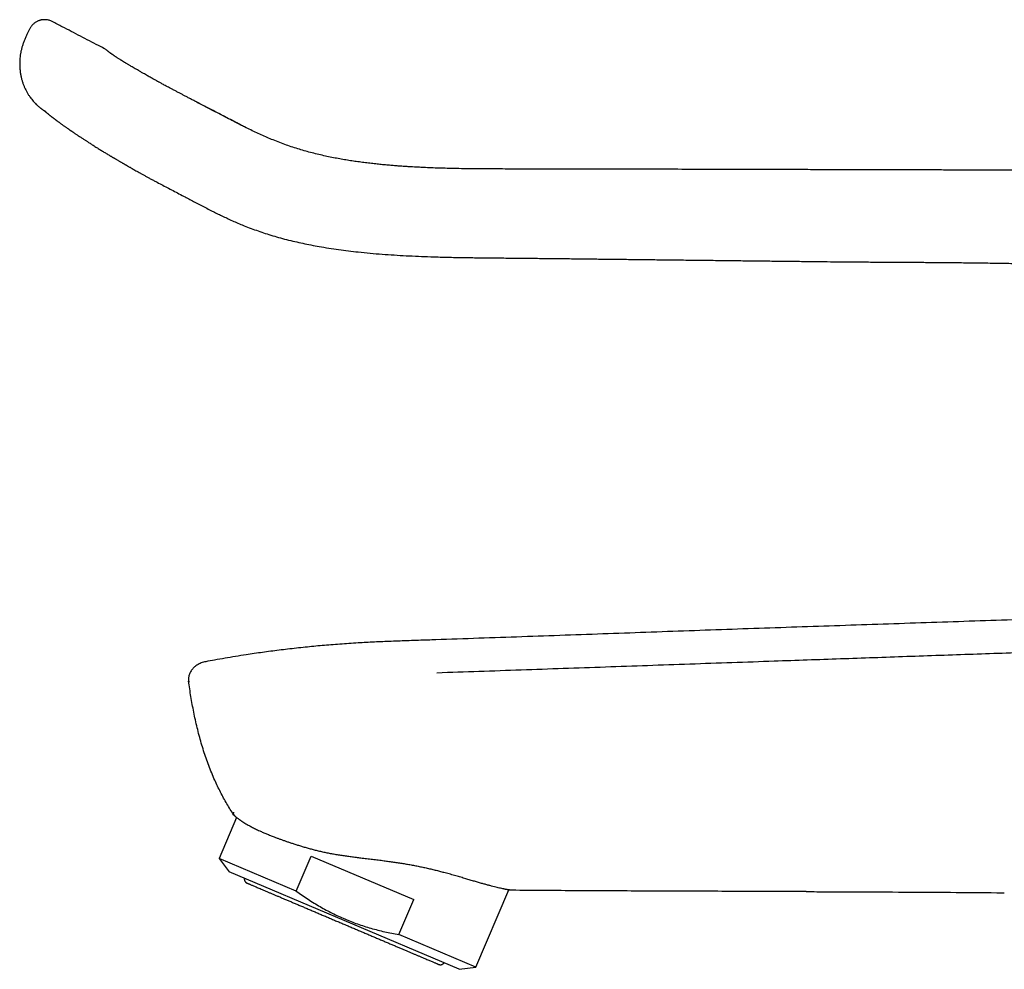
# Model space of a CAD drawing. Header units: millimetres. Extents: x 8 to 623, y 12 to 571.
# Tile 2 of 30: x 32 to 116, y 489 to 571. Entities that reach past the tile are written whole.
import ezdxf

# ---------------------------------------------------------------- set-up
doc = ezdxf.new("R2010")
doc.units = ezdxf.units.MM

msp = doc.modelspace()

# ---------------------------------------------------------------- linework, layer by layer
at = {"color": 7, "linetype": 'Continuous', "lineweight": 30}
for p, q in [((32.369, 570.139), (32.158, 569.685)), ((39.33, 568.093), (39.344, 568.082)), ((39.332, 568.094), (39.334, 568.093)), ((46.816, 563.84), (46.82, 563.838)), ((67.336, 517.564), (67.336, 517.558)), ((47.545, 515.679), (47.544, 515.679)), ((50.194, 502.267), (48.696, 498.739)), ((48.696, 498.739), (49.565, 497.586)), ((55.328, 495.924), (48.696, 498.739)), ((55.328, 495.924), (56.609, 498.941)), ((56.609, 498.941), (65.438, 495.194)), ((59.46, 493.385), (49.565, 497.586)), ((70.788, 489.361), (73.618, 496.026)), ((64.157, 492.176), (65.438, 495.194)), ((69.356, 489.185), (59.46, 493.385)), ((70.788, 489.361), (64.157, 492.176)), ((69.356, 489.185), (70.788, 489.361))]:
    msp.add_line(p, q, dxfattribs=at)
for points, knots in [([(34.328, 570.808), (34.285, 570.828), (34.2, 570.869), (34.068, 570.912), (33.939, 570.942), (33.815, 570.959), (33.7, 570.967), (33.587, 570.966), (33.48, 570.957), (33.381, 570.941), (33.292, 570.921), (33.208, 570.895), (33.117, 570.861), (33.021, 570.817), (32.921, 570.76), (32.824, 570.694), (32.728, 570.616), (32.63, 570.524), (32.546, 570.427), (32.474, 570.33), (32.416, 570.239), (32.384, 570.173), (32.367, 570.14)], [0, 0, 0, 0, 0.061997, 0.122136, 0.179573, 0.233661, 0.283931, 0.330061, 0.379658, 0.422768, 0.460405, 0.498229, 0.536813, 0.585744, 0.635465, 0.685927, 0.738074, 0.796024, 0.859667, 0.904829, 0.951755, 1, 1, 1, 1]), ([(38.772, 568.497), (38.618, 568.577), (37.945, 568.926), (36.75, 569.547), (35.423, 570.237), (34.614, 570.659), (34.328, 570.808)], [0, 0, 0, 0, 0.104216, 0.453774, 0.80678, 1, 1, 1, 1]), ([(32.158, 569.685), (32.115, 569.592), (32.031, 569.41), (31.911, 569.136), (31.806, 568.863), (31.721, 568.589), (31.653, 568.315), (31.601, 568.045), (31.564, 567.777), (31.54, 567.515), (31.529, 567.257), (31.53, 566.986), (31.546, 566.703), (31.58, 566.409), (31.629, 566.128), (31.692, 565.86), (31.767, 565.604), (31.852, 565.363), (31.946, 565.135), (32.052, 564.911), (32.169, 564.693), (32.296, 564.482), (32.427, 564.289), (32.56, 564.112), (32.693, 563.952), (32.824, 563.807), (32.945, 563.684), (33.053, 563.581), (33.149, 563.496), (33.235, 563.423), (33.313, 563.361), (33.38, 563.309), (33.437, 563.267), (33.483, 563.234), (33.51, 563.216), (33.522, 563.208)], [0, 0, 0, 0, 0.04217, 0.083489, 0.123953, 0.163636, 0.202558, 0.240698, 0.278019, 0.314497, 0.350116, 0.384861, 0.427054, 0.467877, 0.507344, 0.545465, 0.582244, 0.617681, 0.651779, 0.684537, 0.720334, 0.754383, 0.786686, 0.817249, 0.846076, 0.873169, 0.898039, 0.917681, 0.935347, 0.951041, 0.964765, 0.976522, 0.986313, 0.994138, 1, 1, 1, 1]), ([(38.997, 568.352), (38.976, 568.368), (38.929, 568.403), (38.854, 568.452), (38.799, 568.481), (38.772, 568.496)], [0, 0, 0, 0, 0.29944, 0.651854, 1, 1, 1, 1]), ([(39.332, 568.095), (39.309, 568.113), (39.264, 568.147), (39.205, 568.192), (39.155, 568.231), (39.112, 568.263), (39.077, 568.29), (39.047, 568.313), (39.023, 568.332), (39.007, 568.344), (38.998, 568.351), (38.998, 568.351), (38.997, 568.351)], [0, 0, 0, 0, 0.106204, 0.210195, 0.311972, 0.411533, 0.508875, 0.603997, 0.71325, 0.819414, 0.922485, 1, 1, 1, 1]), ([(46.817, 563.842), (46.719, 563.893), (46.526, 563.993), (46.244, 564.139), (45.975, 564.279), (45.719, 564.412), (45.475, 564.54), (45.233, 564.667), (44.993, 564.794), (44.756, 564.919), (44.538, 565.036), (44.336, 565.144), (44.152, 565.243), (43.983, 565.334), (43.833, 565.416), (43.7, 565.488), (43.591, 565.548), (43.503, 565.596), (43.433, 565.634), (43.368, 565.67), (43.302, 565.706), (43.216, 565.754), (43.108, 565.814), (42.975, 565.888), (42.831, 565.968), (42.678, 566.053), (42.515, 566.145), (42.345, 566.241), (42.156, 566.348), (41.957, 566.462), (41.753, 566.58), (41.562, 566.691), (41.382, 566.796), (41.214, 566.895), (41.075, 566.977), (40.96, 567.046), (40.866, 567.102), (40.778, 567.155), (40.697, 567.204), (40.625, 567.248), (40.563, 567.286), (40.51, 567.318), (40.465, 567.346), (40.425, 567.371), (40.383, 567.397), (40.336, 567.426), (40.283, 567.459), (40.227, 567.494), (40.152, 567.541), (40.062, 567.598), (39.97, 567.657), (39.892, 567.708), (39.824, 567.752), (39.758, 567.795), (39.704, 567.832), (39.66, 567.862), (39.625, 567.885), (39.594, 567.907), (39.565, 567.927), (39.541, 567.943), (39.521, 567.957), (39.505, 567.969), (39.491, 567.979), (39.477, 567.989), (39.464, 567.999), (39.451, 568.008), (39.439, 568.017), (39.427, 568.026), (39.413, 568.036), (39.397, 568.048), (39.381, 568.06), (39.364, 568.073), (39.353, 568.081), (39.347, 568.086)], [0, 0, 0, 0, 0.025634, 0.050116, 0.073493, 0.095798, 0.117032, 0.137198, 0.1596, 0.180534, 0.200011, 0.218039, 0.234908, 0.250272, 0.264131, 0.276483, 0.287329, 0.294795, 0.301331, 0.307206, 0.31344, 0.320133, 0.331974, 0.345024, 0.359283, 0.374754, 0.391437, 0.409332, 0.428439, 0.452038, 0.475365, 0.498066, 0.52014, 0.541587, 0.562409, 0.576053, 0.589415, 0.602496, 0.614885, 0.626077, 0.635904, 0.644575, 0.652091, 0.658472, 0.665419, 0.673809, 0.683643, 0.69448, 0.705502, 0.727638, 0.750424, 0.767213, 0.78484, 0.803322, 0.822656, 0.835133, 0.84739, 0.859382, 0.871112, 0.882279, 0.890768, 0.898509, 0.905589, 0.912747, 0.920147, 0.927881, 0.934232, 0.941894, 0.95087, 0.961164, 0.97278, 0.985723, 1, 1, 1, 1]), ([(50.89, 561.729), (50.763, 561.794), (50.464, 561.946), (49.989, 562.193), (49.427, 562.486), (48.819, 562.804), (48.164, 563.144), (47.496, 563.49), (47.047, 563.722), (46.82, 563.839)], [0, 0, 0, 0, 0.093136, 0.219988, 0.350234, 0.507836, 0.669002, 0.833011, 1, 1, 1, 1]), ([(118.758, 558.003), (118.451, 558.004), (117.844, 558.005), (116.944, 558.007), (116.066, 558.009), (115.21, 558.011), (114.375, 558.013), (113.562, 558.015), (112.791, 558.017), (112.062, 558.019), (111.374, 558.02), (110.704, 558.022), (110.052, 558.023), (109.418, 558.025), (108.802, 558.026), (108.204, 558.028), (107.625, 558.029), (107.064, 558.031), (106.521, 558.032), (105.996, 558.033), (105.499, 558.035), (105.028, 558.036), (104.583, 558.037), (104.154, 558.038), (103.742, 558.039), (103.357, 558.04), (102.998, 558.041), (102.665, 558.042), (102.344, 558.042), (102.03, 558.043), (101.719, 558.044), (101.407, 558.045), (100.622, 558.047), (99.42, 558.05), (97.795, 558.054), (96.264, 558.058), (94.766, 558.062), (93.304, 558.065), (91.835, 558.069), (90.364, 558.073), (87.456, 558.081), (83.642, 558.091), (78.919, 558.103), (75.81, 558.103), (73.791, 558.106), (72.871, 558.108), (71.966, 558.111), (71.076, 558.116), (70.202, 558.125), (69.343, 558.138), (68.545, 558.155), (67.807, 558.175), (67.128, 558.198), (66.592, 558.22), (66.193, 558.238), (65.922, 558.252), (65.64, 558.266), (65.345, 558.283), (65.038, 558.301), (64.694, 558.323), (64.313, 558.35), (63.894, 558.381), (63.455, 558.417), (62.999, 558.458), (62.528, 558.503), (62.042, 558.554), (61.543, 558.611), (61.027, 558.676), (60.508, 558.747), (59.989, 558.824), (59.469, 558.908), (58.936, 559.002), (58.391, 559.107), (57.833, 559.223), (57.265, 559.352), (56.701, 559.492), (56.145, 559.641), (55.595, 559.801), (55.038, 559.976), (54.474, 560.168), (53.903, 560.378), (53.354, 560.596), (52.826, 560.818), (52.319, 561.042), (51.805, 561.28), (51.282, 561.532), (50.751, 561.798), (50.21, 562.077), (49.637, 562.373), (49.033, 562.686), (48.398, 563.017), (47.751, 563.354), (47.224, 563.629), (46.912, 563.79), (46.82, 563.838)], [0, 0, 0, 0, 0.012618, 0.024941, 0.036967, 0.048697, 0.060131, 0.071269, 0.08211, 0.091788, 0.101217, 0.110397, 0.119329, 0.128011, 0.136444, 0.144628, 0.152564, 0.16025, 0.167687, 0.174876, 0.181815, 0.18813, 0.194223, 0.200095, 0.205746, 0.211175, 0.215919, 0.22048, 0.224858, 0.229113, 0.233375, 0.237645, 0.241925, 0.265635, 0.287045, 0.308683, 0.328552, 0.348608, 0.368761, 0.388914, 0.409069, 0.488257, 0.545649, 0.603203, 0.616015, 0.62862, 0.641018, 0.653208, 0.66519, 0.676964, 0.688528, 0.697986, 0.7073, 0.71647, 0.720039, 0.72373, 0.727599, 0.731646, 0.735871, 0.740273, 0.74579, 0.751561, 0.757586, 0.763863, 0.770392, 0.777046, 0.783939, 0.791068, 0.79843, 0.805452, 0.812672, 0.820088, 0.827698, 0.835502, 0.843499, 0.85169, 0.859368, 0.86721, 0.875218, 0.883393, 0.891731, 0.900242, 0.90769, 0.915292, 0.923061, 0.931013, 0.93916, 0.947517, 0.956073, 0.965699, 0.975531, 0.985549, 0.99573, 1, 1, 1, 1]), ([(33.522, 563.207), (33.523, 563.207), (33.524, 563.207), (33.532, 563.2), (33.548, 563.19), (33.571, 563.174), (33.601, 563.153), (33.64, 563.126), (33.68, 563.099), (33.71, 563.078), (33.721, 563.071)], [0, 0, 0, 0, 0.112278, 0.238249, 0.367692, 0.500604, 0.636973, 0.776787, 0.920034, 1, 1, 1, 1]), ([(33.627, 563.155), (33.627, 563.155), (33.627, 563.155), (33.631, 563.152), (33.637, 563.147), (33.646, 563.138), (33.657, 563.128), (33.67, 563.116), (33.685, 563.103), (33.702, 563.087), (33.721, 563.07), (33.743, 563.051), (33.767, 563.029), (33.799, 563.001), (33.849, 562.957), (33.899, 562.913), (33.946, 562.874), (33.993, 562.834), (34.041, 562.794), (34.089, 562.756), (34.13, 562.722), (34.168, 562.692), (34.206, 562.661), (34.248, 562.629), (34.291, 562.595), (34.334, 562.562), (34.383, 562.524), (34.434, 562.485), (34.489, 562.444), (34.543, 562.403), (34.597, 562.362), (34.652, 562.321), (34.704, 562.283), (34.754, 562.246), (34.811, 562.204), (34.877, 562.155), (34.958, 562.097), (35.046, 562.033), (35.141, 561.964), (35.235, 561.897), (35.327, 561.832), (35.415, 561.77), (35.501, 561.709), (35.583, 561.652), (35.658, 561.6), (35.718, 561.559), (35.764, 561.527), (35.796, 561.505), (35.826, 561.484), (35.858, 561.462), (35.895, 561.436), (35.939, 561.406), (35.989, 561.372), (36.044, 561.335), (36.104, 561.294), (36.171, 561.248), (36.245, 561.198), (36.324, 561.145), (36.422, 561.079), (36.535, 561.004), (36.66, 560.921), (36.782, 560.84), (36.9, 560.762), (37.014, 560.687), (37.12, 560.618), (37.218, 560.555), (37.313, 560.493), (37.413, 560.429), (37.524, 560.357), (37.647, 560.279), (37.782, 560.193), (37.929, 560.1), (38.077, 560.007), (38.223, 559.916), (38.365, 559.828), (38.508, 559.739), (38.649, 559.653), (38.782, 559.571), (38.918, 559.488), (39.056, 559.404), (39.193, 559.322), (39.303, 559.256), (39.387, 559.206), (39.446, 559.171), (39.495, 559.141), (39.533, 559.119), (39.563, 559.101), (39.594, 559.082), (39.635, 559.058), (39.687, 559.027), (39.752, 558.989), (39.828, 558.944), (39.917, 558.892), (40.01, 558.838), (40.104, 558.783), (40.19, 558.733), (40.272, 558.686), (40.346, 558.643), (40.416, 558.603), (40.48, 558.565), (40.537, 558.532), (40.58, 558.508), (40.609, 558.491), (40.627, 558.481), (40.643, 558.472), (40.662, 558.461), (40.69, 558.445), (40.731, 558.421), (40.785, 558.39), (40.853, 558.351), (40.935, 558.304), (41.035, 558.247), (41.154, 558.178), (41.294, 558.098), (41.451, 558.008), (41.624, 557.909), (41.815, 557.8), (42.018, 557.685), (42.234, 557.564), (42.463, 557.438), (42.708, 557.306), (42.969, 557.168), (43.149, 557.073), (43.242, 557.025)], [0, 0, 0, 0, 0.004507, 0.010892, 0.016799, 0.022314, 0.028312, 0.033529, 0.039192, 0.0453, 0.051677, 0.057518, 0.065505, 0.072414, 0.081541, 0.090203, 0.097459, 0.104775, 0.114019, 0.12279, 0.129771, 0.136045, 0.142967, 0.150847, 0.15874, 0.166564, 0.174456, 0.185418, 0.194768, 0.20405, 0.214523, 0.223463, 0.232118, 0.240318, 0.248062, 0.259325, 0.271613, 0.284896, 0.298593, 0.312462, 0.324151, 0.335958, 0.34735, 0.357671, 0.366922, 0.375064, 0.379671, 0.383494, 0.386682, 0.390357, 0.394748, 0.399854, 0.405677, 0.411835, 0.418632, 0.426068, 0.434141, 0.442854, 0.451868, 0.465402, 0.47814, 0.490079, 0.501982, 0.512968, 0.523038, 0.532193, 0.540477, 0.549613, 0.559671, 0.570651, 0.582552, 0.595376, 0.609121, 0.620568, 0.632583, 0.644751, 0.65626, 0.667091, 0.677244, 0.689186, 0.700028, 0.709773, 0.715002, 0.719679, 0.723546, 0.726599, 0.728389, 0.730603, 0.733719, 0.737772, 0.74274, 0.748624, 0.755422, 0.763136, 0.769839, 0.776628, 0.782793, 0.788326, 0.793228, 0.798515, 0.802796, 0.806068, 0.808039, 0.809298, 0.810119, 0.811528, 0.813624, 0.816406, 0.820566, 0.825681, 0.831752, 0.838778, 0.84788, 0.858208, 0.869762, 0.882533, 0.896515, 0.911713, 0.92716, 0.943704, 0.961363, 0.980132, 1, 1, 1, 1]), ([(43.241, 557.026), (43.403, 556.94), (43.731, 556.769), (44.226, 556.508), (44.73, 556.243), (45.243, 555.974), (45.727, 555.719), (46.183, 555.478), (46.613, 555.251), (47.056, 555.018), (47.514, 554.78), (47.961, 554.551), (48.398, 554.332), (48.822, 554.124), (49.262, 553.914), (49.72, 553.703), (50.196, 553.492), (50.719, 553.271), (51.287, 553.047), (51.896, 552.823), (52.512, 552.612), (53.152, 552.409), (53.817, 552.215), (54.505, 552.031), (55.199, 551.861), (55.897, 551.706), (56.598, 551.563), (57.345, 551.426), (58.138, 551.294), (58.978, 551.17), (59.823, 551.058), (60.728, 550.954), (61.694, 550.858), (62.721, 550.772), (63.756, 550.7), (64.799, 550.64), (65.85, 550.591), (66.987, 550.548), (68.212, 550.513), (69.526, 550.486), (70.851, 550.467), (72.188, 550.453), (73.537, 550.44), (74.902, 550.427), (76.244, 550.413), (77.566, 550.4), (78.868, 550.386), (80.19, 550.37), (81.531, 550.354), (82.889, 550.339), (84.266, 550.323), (85.659, 550.307), (87.071, 550.29), (88.5, 550.273), (89.946, 550.257), (91.411, 550.24), (92.864, 550.223), (94.305, 550.206), (95.734, 550.19), (97.179, 550.173), (98.64, 550.156), (99.618, 550.145), (100.11, 550.14)], [0, 0, 0, 0, 0.009482, 0.019133, 0.028956, 0.038932, 0.049084, 0.057244, 0.065619, 0.074241, 0.083133, 0.092319, 0.10022, 0.108362, 0.116764, 0.125445, 0.13442, 0.143666, 0.154803, 0.165987, 0.1772, 0.188468, 0.200705, 0.212979, 0.225277, 0.237595, 0.24993, 0.262275, 0.276843, 0.291461, 0.306137, 0.320878, 0.338516, 0.356262, 0.374122, 0.392105, 0.410213, 0.428439, 0.450873, 0.473492, 0.496301, 0.519308, 0.542529, 0.566001, 0.589768, 0.611854, 0.634266, 0.657026, 0.680103, 0.703489, 0.727181, 0.751175, 0.775467, 0.800063, 0.824962, 0.850165, 0.875671, 0.899998, 0.924594, 0.94946, 0.974595, 1, 1, 1, 1]), ([(100.111, 550.139), (100.514, 550.135), (101.328, 550.126), (102.558, 550.115), (103.808, 550.105), (105.077, 550.095), (106.367, 550.087), (107.676, 550.08), (109.004, 550.072), (110.352, 550.063), (111.72, 550.052), (113.108, 550.037), (114.515, 550.018), (115.942, 549.996), (117.35, 549.974), (118.284, 549.96), (118.735, 549.953)], [0, 0, 0, 0, 0.065002, 0.131058, 0.198168, 0.266334, 0.335555, 0.405831, 0.477163, 0.54955, 0.622992, 0.69749, 0.773044, 0.849654, 0.927321, 1, 1, 1, 1]), ([(119.292, 519.36), (116.818, 519.276), (111.869, 519.106), (104.447, 518.858), (97.024, 518.608), (89.602, 518.348), (82.18, 518.081), (74.758, 517.815), (69.81, 517.647), (67.336, 517.564)], [0, 0, 0, 0, 0.142857, 0.285714, 0.428571, 0.571429, 0.714286, 0.857143, 1, 1, 1, 1]), ([(67.336, 517.559), (67.108, 517.552), (66.609, 517.536), (65.845, 517.511), (65.05, 517.485), (64.271, 517.459), (63.513, 517.431), (62.775, 517.401), (62.058, 517.368), (61.355, 517.333), (60.625, 517.291), (59.868, 517.243), (59.085, 517.188), (58.319, 517.128), (57.57, 517.064), (56.836, 516.996), (56.096, 516.922), (55.35, 516.842), (54.597, 516.756), (53.859, 516.666), (53.135, 516.573), (52.424, 516.477), (51.725, 516.377), (50.954, 516.262), (50.114, 516.13), (49.205, 515.978), (48.35, 515.829), (47.799, 515.726), (47.545, 515.679)], [0, 0, 0, 0, 0.034318, 0.075073, 0.114995, 0.154089, 0.192363, 0.22916, 0.265179, 0.300437, 0.334986, 0.375238, 0.41459, 0.453097, 0.490811, 0.527776, 0.564034, 0.60283, 0.640884, 0.678241, 0.714947, 0.751041, 0.786561, 0.821541, 0.868825, 0.915245, 0.960883, 1, 1, 1, 1]), ([(67.435, 514.73), (68.643, 514.773), (71.06, 514.857), (74.687, 514.983), (78.315, 515.11), (81.943, 515.236), (85.573, 515.362), (89.203, 515.489), (92.833, 515.615), (97.156, 515.766), (102.171, 515.94), (107.878, 516.139), (113.585, 516.338), (117.389, 516.471), (119.292, 516.538)], [0, 0, 0, 0, 0.069999, 0.139998, 0.209997, 0.279997, 0.349997, 0.419998, 0.489999, 0.559999, 0.669999, 0.779999, 0.89, 1, 1, 1, 1]), ([(47.544, 515.679), (47.477, 515.664), (47.344, 515.636), (47.149, 515.569), (46.978, 515.492), (46.829, 515.409), (46.702, 515.323), (46.582, 515.228), (46.471, 515.122), (46.369, 515.007), (46.279, 514.883), (46.202, 514.75), (46.14, 514.61), (46.095, 514.463), (46.067, 514.312), (46.056, 514.159), (46.064, 514.057), (46.068, 514.006)], [0, 0, 0, 0, 0.083466, 0.167042, 0.250539, 0.313056, 0.375469, 0.437826, 0.500229, 0.562782, 0.625352, 0.68781, 0.750158, 0.81254, 0.875003, 0.937504, 1, 1, 1, 1]), ([(46.068, 514.006), (46.069, 514.002), (46.07, 513.994), (46.072, 513.987), (46.074, 513.984), (46.075, 513.983), (46.075, 513.982), (46.076, 513.982), (46.076, 513.982), (46.076, 513.981), (46.077, 513.981), (46.077, 513.981), (46.078, 513.98), (46.08, 513.98), (46.082, 513.98), (46.085, 513.98), (46.087, 513.98), (46.089, 513.98), (46.09, 513.98), (46.091, 513.98), (46.092, 513.98), (46.095, 513.98), (46.1, 513.981), (46.107, 513.981), (46.114, 513.982), (46.121, 513.982), (46.127, 513.982), (46.133, 513.983), (46.139, 513.983), (46.144, 513.983), (46.148, 513.984), (46.151, 513.984), (46.153, 513.984), (46.155, 513.984), (46.156, 513.984), (46.156, 513.984)], [0, 0, 0, 0, 0.063256, 0.131777, 0.196441, 0.203955, 0.21152, 0.219137, 0.226805, 0.234525, 0.242296, 0.250119, 0.273964, 0.304934, 0.343029, 0.380536, 0.42307, 0.437477, 0.45238, 0.46778, 0.483676, 0.500069, 0.573052, 0.640341, 0.701935, 0.757834, 0.808039, 0.852549, 0.891363, 0.924482, 0.951905, 0.968735, 0.98236, 0.992782, 1, 1, 1, 1]), ([(49.965, 502.467), (49.861, 502.627), (49.654, 502.947), (49.359, 503.438), (49.077, 503.936), (48.81, 504.443), (48.557, 504.956), (48.303, 505.508), (48.051, 506.097), (47.803, 506.726), (47.573, 507.361), (47.359, 508.006), (47.159, 508.661), (46.974, 509.324), (46.805, 509.99), (46.65, 510.661), (46.509, 511.331), (46.382, 511.999), (46.266, 512.666), (46.161, 513.335), (46.099, 513.782), (46.068, 514.006)], [0, 0, 0, 0, 0.0465718, 0.0931483, 0.1397377, 0.1863435, 0.2329657, 0.279601, 0.3345723, 0.3895528, 0.4445468, 0.4995534, 0.555566, 0.6115726, 0.6675744, 0.7235859, 0.7796178, 0.8346748, 0.8897592, 0.9448693, 1, 1, 1, 1]), ([(49.941, 502.729), (49.935, 502.716), (49.925, 502.693), (49.917, 502.659), (49.914, 502.628), (49.916, 502.599), (49.92, 502.572), (49.927, 502.547), (49.936, 502.525), (49.946, 502.504), (49.956, 502.486), (49.964, 502.474), (49.967, 502.468)], [0, 0, 0, 0, 0.131984, 0.256809, 0.37448, 0.485013, 0.588428, 0.684757, 0.774036, 0.856306, 0.931612, 1, 1, 1, 1]), ([(49.967, 502.468), (49.971, 502.462), (49.98, 502.45), (49.988, 502.438), (49.992, 502.431)], [0, 0, 0, 0, 0.4999748, 1, 1, 1, 1]), ([(49.992, 502.431), (49.994, 502.43), (49.997, 502.428), (50.021, 502.407), (50.06, 502.374), (50.116, 502.328), (50.19, 502.27), (50.281, 502.201), (50.39, 502.121), (50.516, 502.032), (50.659, 501.935), (50.819, 501.832), (50.997, 501.723), (51.173, 501.621), (51.339, 501.528), (51.491, 501.446), (51.652, 501.363), (51.822, 501.278), (52, 501.193), (52.215, 501.093), (52.472, 500.978), (52.777, 500.848), (53.099, 500.717), (53.401, 500.598), (53.678, 500.493), (53.924, 500.402), (54.177, 500.311), (54.438, 500.219), (54.705, 500.128), (54.989, 500.034), (55.289, 499.937), (55.607, 499.838), (55.932, 499.741), (56.266, 499.645), (56.606, 499.551), (56.838, 499.49), (56.954, 499.46)], [0, 0, 0, 0, 0.033883, 0.067766, 0.101887, 0.136007, 0.170852, 0.205698, 0.240785, 0.275872, 0.310266, 0.34466, 0.379282, 0.413905, 0.437472, 0.461044, 0.484611, 0.508351, 0.532097, 0.555837, 0.59059, 0.625342, 0.660346, 0.69535, 0.719217, 0.743089, 0.766957, 0.791009, 0.815066, 0.839118, 0.865796, 0.892481, 0.919159, 0.946104, 0.973056, 1, 1, 1, 1]), ([(56.954, 499.46), (57.075, 499.429), (57.319, 499.368), (57.692, 499.285), (58.07, 499.207), (58.454, 499.135), (58.846, 499.068), (59.245, 499.004), (59.653, 498.945), (60.063, 498.889), (60.475, 498.836), (60.917, 498.781), (61.39, 498.724), (61.891, 498.664), (62.393, 498.603), (62.863, 498.543), (63.301, 498.484), (63.707, 498.427), (64.111, 498.367), (64.512, 498.303), (64.915, 498.236), (65.318, 498.163), (65.721, 498.086), (66.119, 498.005), (66.513, 497.92), (66.904, 497.83), (67.29, 497.737), (67.669, 497.64), (67.913, 497.573), (68.036, 497.54)], [0, 0, 0, 0, 0.0346241, 0.0692831, 0.1039571, 0.1386222, 0.1732513, 0.2090032, 0.2447847, 0.2805787, 0.3163651, 0.3521212, 0.3953326, 0.4385756, 0.4818179, 0.5250282, 0.5604649, 0.5959312, 0.631406, 0.6668695, 0.7023038, 0.7390943, 0.7759088, 0.8127226, 0.8495121, 0.8871207, 0.9247562, 0.9623916, 1, 1, 1, 1]), ([(73.874, 495.991), (73.872, 495.992), (73.868, 495.993), (73.835, 495.996), (73.782, 496.003), (73.719, 496.011), (73.659, 496.02), (73.607, 496.028), (73.551, 496.037), (73.489, 496.047), (73.422, 496.059), (73.349, 496.073), (73.271, 496.088), (73.163, 496.109), (73.017, 496.14), (72.825, 496.183), (72.614, 496.233), (72.384, 496.289), (72.136, 496.353), (71.914, 496.413), (71.728, 496.464), (71.583, 496.504), (71.433, 496.546), (71.277, 496.59), (71.113, 496.637), (70.941, 496.686), (70.765, 496.737), (70.584, 496.79), (70.399, 496.845), (70.209, 496.901), (70.014, 496.958), (69.814, 497.018), (69.608, 497.079), (69.396, 497.141), (69.18, 497.205), (68.96, 497.27), (68.735, 497.335), (68.506, 497.402), (68.273, 497.469), (68.114, 497.514), (68.035, 497.536)], [0, 0, 0, 0, 0.039538, 0.079149, 0.118979, 0.158881, 0.179241, 0.199601, 0.219999, 0.240397, 0.260906, 0.281416, 0.301963, 0.32251, 0.362047, 0.40165, 0.441768, 0.481886, 0.522282, 0.562678, 0.583144, 0.60361, 0.624112, 0.644614, 0.66634, 0.688065, 0.709834, 0.731604, 0.753506, 0.775408, 0.797355, 0.819301, 0.841766, 0.86423, 0.886743, 0.909255, 0.931916, 0.954577, 0.977289, 1, 1, 1, 1]), ([(50.866, 497.034), (50.865, 497.029), (50.86, 497.007), (50.86, 496.971), (50.863, 496.924), (50.871, 496.881), (50.883, 496.841), (50.897, 496.806), (50.914, 496.773), (50.935, 496.741), (50.958, 496.712), (50.985, 496.684), (51.017, 496.656), (51.057, 496.629), (51.088, 496.614), (51.104, 496.607)], [0, 0, 0, 0, 0.029432, 0.12328, 0.205775, 0.298158, 0.37225, 0.442793, 0.513224, 0.583576, 0.657508, 0.725416, 0.80517, 0.896745, 1, 1, 1, 1]), ([(51.104, 496.607), (51.106, 496.606), (51.109, 496.605), (51.133, 496.594), (51.173, 496.577), (51.229, 496.554), (51.3, 496.523), (51.386, 496.487), (51.486, 496.445), (51.6, 496.396), (51.73, 496.341), (51.876, 496.279), (52.036, 496.211), (52.211, 496.137), (52.399, 496.057), (52.6, 495.972), (52.812, 495.882), (53.035, 495.787), (53.269, 495.687), (53.517, 495.582), (53.778, 495.472), (54.05, 495.356), (54.332, 495.236), (54.625, 495.112), (54.925, 494.985), (55.231, 494.855), (55.543, 494.722), (55.863, 494.587), (56.191, 494.447), (56.527, 494.305), (56.87, 494.159), (57.218, 494.011), (57.57, 493.862), (57.924, 493.712), (58.278, 493.561), (58.631, 493.411), (58.987, 493.261), (59.224, 493.16), (59.343, 493.109)], [0, 0, 0, 0, 0.028016, 0.055976, 0.083933, 0.111943, 0.139998, 0.167478, 0.194932, 0.222412, 0.249969, 0.277993, 0.305959, 0.333922, 0.361935, 0.390001, 0.417494, 0.444954, 0.472431, 0.499976, 0.52801, 0.555979, 0.583937, 0.61194, 0.639997, 0.667486, 0.694945, 0.722424, 0.749976, 0.777993, 0.80596, 0.833931, 0.86196, 0.890017, 0.917486, 0.944939, 0.972426, 1, 1, 1, 1]), ([(55.328, 495.924), (55.496, 495.803), (55.83, 495.564), (56.341, 495.221), (56.858, 494.893), (57.38, 494.582), (57.904, 494.29), (58.432, 494.016), (58.963, 493.76), (59.501, 493.522), (60.05, 493.298), (60.61, 493.09), (61.182, 492.898), (61.761, 492.722), (62.349, 492.562), (62.945, 492.418), (63.547, 492.288), (63.953, 492.213), (64.157, 492.176)], [0, 0, 0, 0, 0.063985, 0.12754, 0.190673, 0.253412, 0.31581, 0.37683, 0.437669, 0.498413, 0.559155, 0.621231, 0.683494, 0.746029, 0.808907, 0.872179, 0.935875, 1, 1, 1, 1]), ([(99.23, 495.875), (99.216, 495.875), (98.963, 495.876), (98.468, 495.878), (97.771, 495.88), (97.217, 495.882), (96.893, 495.883), (96.772, 495.884), (96.734, 495.884), (96.697, 495.884), (96.659, 495.884), (96.621, 495.884), (94.703, 495.891), (90.906, 495.904), (85.229, 495.923), (79.551, 495.949), (75.767, 495.977), (73.874, 495.991)], [0, 0, 0, 0, 0.001691, 0.029952, 0.058599, 0.084127, 0.095454, 0.096942, 0.09843, 0.09992, 0.10141, 0.102902, 0.104394, 0.328296, 0.552197, 0.776098, 1, 1, 1, 1]), ([(99.23, 495.875), (99.827, 495.873), (101.309, 495.867), (104.118, 495.855), (107.658, 495.84), (111.642, 495.818), (114.513, 495.799), (116.056, 495.78), (116.272, 495.777)], [0, 0, 0, 0, 0.105051, 0.260839, 0.494548, 0.728282, 0.962034, 1, 1, 1, 1]), ([(59.343, 493.109), (59.464, 493.058), (59.706, 492.955), (60.067, 492.802), (60.427, 492.649), (60.785, 492.497), (61.139, 492.347), (61.487, 492.199), (61.828, 492.054), (62.165, 491.911), (62.499, 491.77), (62.829, 491.63), (63.154, 491.492), (63.471, 491.357), (63.781, 491.226), (64.08, 491.098), (64.369, 490.976), (64.646, 490.858), (64.913, 490.745), (65.172, 490.635), (65.421, 490.529), (65.659, 490.428), (65.886, 490.332), (66.1, 490.241), (66.3, 490.156), (66.485, 490.078), (66.656, 490.005), (66.813, 489.939), (66.957, 489.877), (67.088, 489.822), (67.204, 489.772), (67.305, 489.729), (67.391, 489.693), (67.461, 489.663), (67.515, 489.64), (67.554, 489.624), (67.577, 489.614), (67.58, 489.613), (67.582, 489.612)], [0, 0, 0, 0, 0.0280609, 0.0560413, 0.0839948, 0.1119752, 0.1400286, 0.1675349, 0.1950018, 0.2224811, 0.2500241, 0.27805, 0.3060167, 0.3339786, 0.3619906, 0.3900467, 0.4175271, 0.4449823, 0.4724639, 0.5000234, 0.5280433, 0.5560077, 0.5839707, 0.6119866, 0.640053, 0.6675431, 0.6950019, 0.7224809, 0.7500312, 0.7780624, 0.8060296, 0.8339869, 0.8619888, 0.8900449, 0.9175316, 0.9449853, 0.9724575, 1, 1, 1, 1]), ([(67.582, 489.612), (67.602, 489.605), (67.639, 489.591), (67.688, 489.583), (67.733, 489.58), (67.778, 489.581), (67.823, 489.588), (67.866, 489.6), (67.91, 489.618), (67.956, 489.643), (67.999, 489.676), (68.032, 489.707), (68.049, 489.73), (68.054, 489.737)], [0, 0, 0, 0, 0.124057, 0.219219, 0.286741, 0.379036, 0.473542, 0.544242, 0.634277, 0.743969, 0.839278, 0.945817, 1, 1, 1, 1])]:
    msp.add_open_spline(points, degree=3, knots=knots, dxfattribs=at)

doc.saveas('drawing.dxf')
